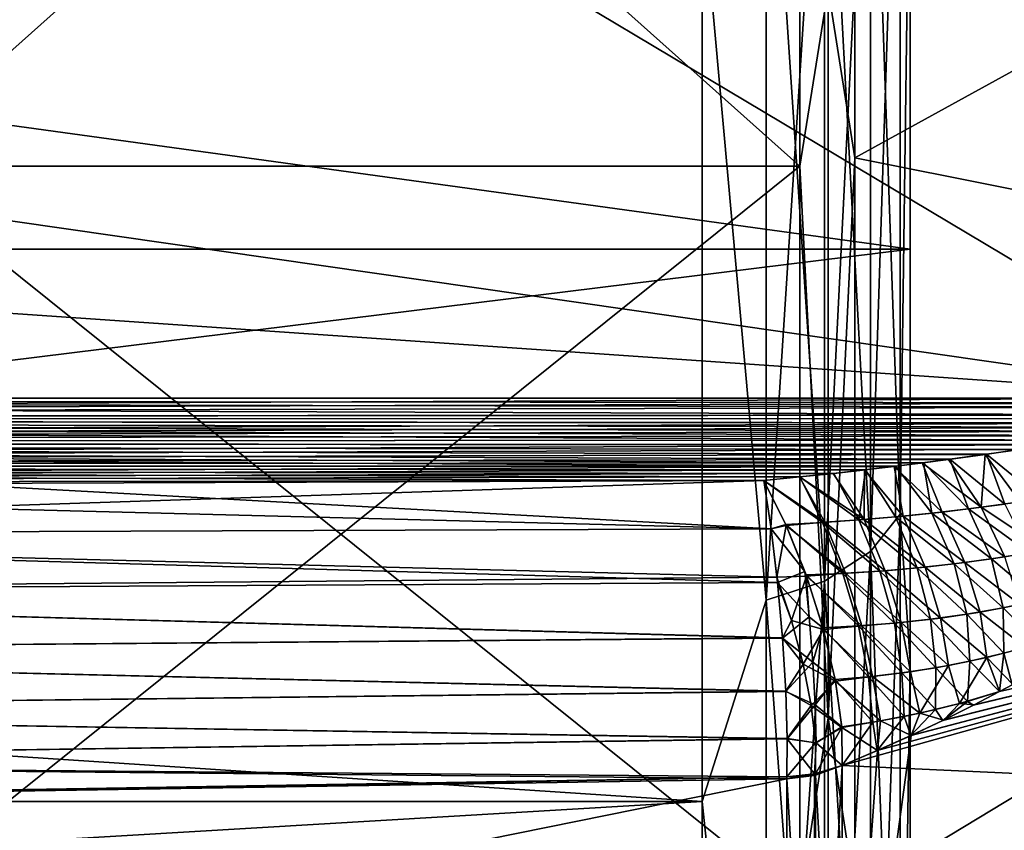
# Model space of a CAD drawing. Header units: metres. Extents: x 59 to 135, y -85 to 87.
# Tile 49 of 210: x 101.86 to 104.23, y -15.32 to -13.37. Entities that reach past the tile are written whole.
import ezdxf

# ---------------------------------------------------------------- set-up
doc = ezdxf.new("R2010")
doc.units = ezdxf.units.M
doc.layers.add('solid_21_404_502_XXX', color=7, linetype='CONTINUOUS')

msp = doc.modelspace()

# ---------------------------------------------------------------- linework, layer by layer
at = {"layer": 'solid_21_404_502_XXX'}
for points in [[(92.92411, -14.283573, 10.889191), (104.800674, -10.596016, 14.283573), (104.800674, -14.283573, 10.596016)], [(92.92411, -14.283573, 10.889191), (98.862396, -10.742603, 14.283573), (104.800674, -10.596016, 14.283573)], [(104.800674, -14.283573, -10.596016), (104.800674, -10.596016, -14.283573), (98.862396, -10.742603, -14.283573)], [(92.993294, -12.5855, -12.585557), (104.800674, -14.283573, -10.596016), (98.862396, -10.742603, -14.283573)], [(103.802521, -13.300756, -15.851223), (103.866585, -11.741673, -17.01075), (103.866585, -13.706483, -15.47142)], [(103.802521, -13.300756, 15.851223), (103.866585, -13.706483, 15.47142), (103.866585, -11.741673, 17.01075)], [(103.866585, -13.706483, -15.47142), (103.866585, -11.741673, -17.01075), (106.060829, -12.499646, -14.896499)], [(103.866585, -11.741673, 17.01075), (103.866585, -13.706483, 15.47142), (106.060829, -12.499646, 14.896499)], [(101.530678, -13.726639, 15.494172), (103.735001, -13.726639, 15.494172), (103.735001, -11.758941, 17.035767)], [(101.530678, -11.758941, 17.035767), (101.530678, -13.726639, 15.494172), (103.735001, -11.758941, 17.035767)], [(101.530678, -11.758941, -17.035767), (103.735001, -11.758941, -17.035767), (103.735001, -13.726639, -15.494172)], [(101.530678, -13.726639, -15.494172), (101.530678, -11.758941, -17.035767), (103.735001, -13.726639, -15.494172)], [(103.802521, -13.300756, 15.851223), (103.735001, -11.758941, 17.035767), (103.735001, -13.726639, 15.494172)], [(103.802521, -13.300756, -15.851223), (103.735001, -13.726639, -15.494172), (103.735001, -11.758941, -17.035767)], [(89.5, -13.925732, -15.718568), (104, -13.925732, -15.718568), (104, -11.92937, -17.282644)], [(89.5, -11.92937, -17.282644), (89.5, -13.925732, -15.718568), (104, -11.92937, -17.282644)], [(89.5, -11.92937, 17.282644), (104, -11.92937, 17.282644), (104, -13.925732, 15.718568)], [(89.5, -13.925732, 15.718568), (89.5, -11.92937, 17.282644), (104, -13.925732, 15.718568)], [(104, -12.775098, -18.521498), (104, -11.92937, -17.282644), (104, -13.925732, -15.718568)], [(104, -12.775098, 18.521498), (104, -13.925732, 15.718568), (104, -11.92937, 17.282644)], [(103.904419, -12.525518, -19.044127), (103.975525, -12.448855, -18.927567), (103.975525, -14.562037, -17.354361)], [(103.904419, -14.651713, 17.461231), (103.975525, -14.562037, 17.354361), (103.975525, -12.448855, 18.927567)], [(103.904419, -12.525518, 19.044127), (103.904419, -14.651713, 17.461231), (103.975525, -12.448855, 18.927567)], [(103.975525, -14.562037, -17.354361), (103.975525, -12.448855, -18.927567), (104, -12.775098, -18.521498)], [(103.975525, -12.448855, 18.927567), (103.975525, -14.562037, 17.354361), (104, -12.775098, 18.521498)], [(103.866585, -13.706483, -15.47142), (106.060829, -12.499646, -14.896499), (106.060829, -14.144506, -13.344653)], [(103.866585, -13.706483, 15.47142), (106.060829, -14.144506, 13.344653), (106.060829, -12.499646, 14.896499)], [(103.79364, -12.586334, -19.136591), (103.904419, -12.525518, -19.044127), (103.904419, -14.651713, -17.461231)], [(103.79364, -14.722853, 17.546013), (103.904419, -14.651713, 17.461231), (103.904419, -12.525518, 19.044127)], [(103.79364, -12.586334, 19.136591), (103.79364, -14.722853, 17.546013), (103.904419, -12.525518, 19.044127)], [(103.904419, -14.651713, -17.461231), (103.904419, -12.525518, -19.044127), (103.975525, -14.562037, -17.354361)], [(92.993294, -12.5855, -12.585557), (92.977631, -13.470376, -11.701067), (104.800674, -14.283573, -10.596016)], [(103.65406, -12.625339, -19.195896), (103.79364, -12.586334, -19.136591), (103.79364, -14.722853, -17.546013)], [(103.65406, -14.768478, 17.600388), (103.79364, -14.722853, 17.546013), (103.79364, -12.586334, 19.136591)], [(103.65406, -12.625339, 19.195896), (103.65406, -14.768478, 17.600388), (103.79364, -12.586334, 19.136591)], [(103.79364, -14.722853, -17.546013), (103.79364, -12.586334, -19.136591), (103.904419, -14.651713, -17.461231)], [(103.65406, -12.625339, 19.195896), (103.5, -13.065489, 18.928629), (103.65406, -14.768478, 17.600388)], [(103.65406, -14.768478, -17.600388), (103.5, -13.065489, -18.928629), (103.65406, -12.625339, -19.195896)], [(103.65406, -14.768478, -17.600388), (103.65406, -12.625339, -19.195896), (103.79364, -14.722853, -17.546013)], [(103.975525, -14.562037, -17.354361), (104, -12.775098, -18.521498), (104, -14.915149, -16.846018)], [(103.975525, -14.562037, 17.354361), (104, -14.915148, 16.84602), (104, -12.775098, 18.521498)], [(104, -14.915149, -16.846018), (104, -12.775098, -18.521498), (104, -13.925732, -15.718568)], [(104, -12.775098, 18.521498), (104, -14.915148, 16.84602), (104, -13.925732, 15.718568)], [(103.5, -13.065489, 18.928629), (70.300003, -13.065476, 18.92861), (70.300003, -15.251822, 17.215748)], [(103.5, -15.251822, -17.215748), (70.300003, -15.251822, -17.215748), (70.300003, -13.065476, -18.92861)], [(103.5, -13.065489, -18.928629), (103.5, -15.251822, -17.215748), (70.300003, -13.065476, -18.92861)], [(103.5, -15.251822, 17.215748), (103.5, -13.065489, 18.928629), (70.300003, -15.251822, 17.215748)], [(103.65406, -14.768478, 17.600388), (103.5, -13.065489, 18.928629), (103.5, -15.251822, 17.215748)], [(103.65406, -14.768478, -17.600388), (103.5, -15.251822, -17.215748), (103.5, -13.065489, -18.928629)], [(103.802521, -15.051035, 14.19992), (103.802521, -13.300756, 15.851223), (103.735001, -13.726639, 15.494172)], [(103.802521, -13.300756, -15.851223), (103.802521, -15.051035, -14.19992), (103.735001, -13.726639, -15.494172)], [(103.802521, -13.300756, -15.851223), (103.866585, -13.706483, -15.47142), (103.802521, -15.051035, -14.19992)], [(103.802521, -15.051035, 14.19992), (103.866585, -13.706483, 15.47142), (103.802521, -13.300756, 15.851223)], [(92.977631, -13.470376, -11.701067), (92.92411, -14.283573, -10.889191), (104.800674, -14.283573, -10.596016)], [(103.802521, -15.051035, -14.19992), (103.866585, -13.706483, -15.47142), (103.866585, -15.47142, -13.706483)], [(103.802521, -15.051035, 14.19992), (103.866585, -15.47142, 13.706483), (103.866585, -13.706483, 15.47142)], [(103.866585, -15.47142, -13.706483), (103.866585, -13.706483, -15.47142), (106.060829, -14.144506, -13.344653)], [(103.866585, -13.706483, 15.47142), (103.866585, -15.47142, 13.706483), (106.060829, -14.144506, 13.344653)], [(101.530678, -15.494172, 13.726639), (103.735001, -15.494172, 13.726639), (103.735001, -13.726639, 15.494172)], [(101.530678, -13.726639, 15.494172), (101.530678, -15.494172, 13.726639), (103.735001, -13.726639, 15.494172)], [(101.530678, -13.726639, -15.494172), (103.735001, -13.726639, -15.494172), (103.735001, -15.494172, -13.726639)], [(101.530678, -15.494172, -13.726639), (101.530678, -13.726639, -15.494172), (103.735001, -15.494172, -13.726639)], [(103.802521, -15.051035, 14.19992), (103.735001, -13.726639, 15.494172), (103.735001, -15.494172, 13.726639)], [(103.802521, -15.051035, -14.19992), (103.735001, -15.494172, -13.726639), (103.735001, -13.726639, -15.494172)], [(89.5, -15.718587, -13.92572), (104, -15.718587, -13.92572), (104, -13.925732, -15.718568)], [(89.5, -13.925732, -15.718568), (89.5, -15.718587, -13.92572), (104, -13.925732, -15.718568)], [(89.5, -13.925732, 15.718568), (104, -13.925732, 15.718568), (104, -15.718587, 13.92572)], [(89.5, -15.718587, 13.92572), (89.5, -13.925732, 15.718568), (104, -15.718587, 13.92572)], [(104, -14.915149, -16.846018), (104, -13.925732, -15.718568), (104, -15.718587, -13.92572)], [(104, -14.915148, 16.84602), (104, -15.718587, 13.92572), (104, -13.925732, 15.718568)], [(103.866585, -15.47142, -13.706483), (106.060829, -14.144506, -13.344653), (106.060829, -15.598085, -11.612345)], [(103.866585, -15.47142, 13.706483), (106.060829, -15.598085, 11.612345), (106.060829, -14.144506, 13.344653)], [(92.923309, -14.332231, -10.856697), (104.800674, -14.283573, -10.596016), (92.92411, -14.283573, -10.889191)], [(104.779999, -14.294888, -10.586307), (104.800674, -14.283573, -10.596016), (92.923309, -14.332231, -10.856697)], [(92.923309, -14.332231, 10.856697), (92.92411, -14.283573, 10.889191), (104.692642, -14.323936, 10.569903)], [(104.753853, -14.305217, -10.57925), (104.779999, -14.294888, -10.586307), (92.923309, -14.332231, -10.856697)], [(104.78051, -14.294672, 10.586471), (92.92411, -14.283573, 10.889191), (104.800674, -14.283573, 10.596016)], [(104.755157, -14.304769, 10.579524), (104.692642, -14.323936, 10.569903), (92.92411, -14.283573, 10.889191)], [(104.78051, -14.294672, 10.586471), (104.755157, -14.304769, 10.579524), (92.92411, -14.283573, 10.889191)], [(104.690468, -14.324523, -10.569673), (104.753853, -14.305217, -10.57925), (92.923309, -14.332231, -10.856697)], [(92.923309, -14.332231, 10.856697), (104.692642, -14.323936, 10.569903), (104.655632, -14.33346, 10.566579)], [(104.611588, -14.343774, -10.563933), (104.690468, -14.324523, -10.569673), (92.923309, -14.332231, -10.856697)], [(104.611588, -14.343774, -10.563933), (92.923309, -14.332231, -10.856697), (92.923027, -14.389623, -10.845286)], [(92.923027, -14.389623, 10.845286), (92.923309, -14.332231, 10.856697), (104.403328, -14.384102, 10.561995)], [(104.565872, -14.353628, -10.562264), (104.611588, -14.343774, -10.563933), (92.923027, -14.389623, -10.845286)], [(92.923309, -14.332231, 10.856697), (104.463951, -14.373407, 10.561275), (104.403328, -14.384102, 10.561995)], [(92.923309, -14.332231, 10.856697), (104.519081, -14.363031, 10.561413), (104.463951, -14.373407, 10.561275)], [(92.923309, -14.332231, 10.856697), (104.569153, -14.352944, 10.562355), (104.519081, -14.363031, 10.561413)], [(92.923309, -14.332231, 10.856697), (104.614555, -14.343105, 10.564076), (104.569153, -14.352944, 10.562355)], [(92.923309, -14.332231, 10.856697), (104.655632, -14.33346, 10.566579), (104.614555, -14.343105, 10.564076)], [(104.515541, -14.363718, -10.561378), (104.565872, -14.353628, -10.562264), (92.923027, -14.389623, -10.845286)], [(104.46022, -14.374086, -10.561296), (104.515541, -14.363718, -10.561378), (92.923027, -14.389623, -10.845286)], [(104.399475, -14.38476, -10.562067), (104.46022, -14.374086, -10.561296), (92.923027, -14.389623, -10.845286)], [(92.923027, -14.389623, 10.845286), (104.403328, -14.384102, 10.561995), (104.336716, -14.395138, 10.563639)], [(104.332832, -14.395761, -10.563759), (104.399475, -14.38476, -10.562067), (92.923027, -14.389623, -10.845286)], [(104.332832, -14.395761, -10.563759), (92.923027, -14.389623, -10.845286), (92.923309, -14.447015, -10.856697)], [(92.923027, -14.389623, 10.845286), (104.0317, -14.438603, 10.579291), (103.964218, -14.446973, 10.584132)], [(92.923309, -14.447015, 10.856697), (92.923027, -14.389623, 10.845286), (103.964218, -14.446973, 10.584132)], [(92.923027, -14.389623, 10.845286), (104.095146, -14.430363, 10.575141), (104.0317, -14.438603, 10.579291)], [(92.923027, -14.389623, 10.845286), (104.183258, -14.418273, 10.570088), (104.095146, -14.430363, 10.575141)], [(92.923027, -14.389623, 10.845286), (104.263557, -14.406528, 10.566299), (104.183258, -14.418273, 10.570088)], [(92.923027, -14.389623, 10.845286), (104.336716, -14.395138, 10.563639), (104.263557, -14.406528, 10.566299)], [(104.259758, -14.407103, -10.56646), (104.332832, -14.395761, -10.563759), (92.923309, -14.447015, -10.856697)], [(104.179657, -14.418783, -10.570277), (104.259758, -14.407103, -10.56646), (92.923309, -14.447015, -10.856697)], [(104.091881, -14.430797, -10.575344), (104.179657, -14.418783, -10.570277), (92.923309, -14.447015, -10.856697)], [(104.170441, -14.545485, -10.586033), (104.179657, -14.418783, -10.570277), (104.091881, -14.430797, -10.575344)], [(104.226723, -14.53771, 10.576612), (104.095146, -14.430363, 10.575141), (104.183258, -14.418273, 10.570088)], [(104.263863, -14.532104, -10.570527), (104.179657, -14.418783, -10.570277), (104.170441, -14.545485, -10.586033)], [(104.263863, -14.532104, -10.570527), (104.259758, -14.407103, -10.56646), (104.179657, -14.418783, -10.570277)], [(104.313744, -14.524107, 10.562538), (104.183258, -14.418273, 10.570088), (104.263557, -14.406528, 10.566299)], [(104.226723, -14.53771, 10.576612), (104.183258, -14.418273, 10.570088), (104.313744, -14.524107, 10.562538)], [(104.028732, -14.43898, -10.579495), (104.091881, -14.430797, -10.575344), (92.923309, -14.447015, -10.856697)], [(103.961624, -14.447287, -10.584327), (104.028732, -14.43898, -10.579495), (92.923309, -14.447015, -10.856697)], [(104.076736, -14.556962, -10.602156), (104.028732, -14.43898, -10.579495), (103.961624, -14.447287, -10.584327)], [(104.051865, -14.559751, 10.606521), (103.964218, -14.446973, 10.584132), (104.0317, -14.438603, 10.579291)], [(104.170441, -14.545485, -10.586033), (104.091881, -14.430797, -10.575344), (104.028732, -14.43898, -10.579495)], [(104.170441, -14.545485, -10.586033), (104.028732, -14.43898, -10.579495), (104.076736, -14.556962, -10.602156)], [(104.139397, -14.549529, 10.59132), (104.0317, -14.438603, 10.579291), (104.095146, -14.430363, 10.575141)], [(104.051865, -14.559751, 10.606521), (104.0317, -14.438603, 10.579291), (104.139397, -14.549529, 10.59132)], [(104.139397, -14.549529, 10.59132), (104.095146, -14.430363, 10.575141), (104.226723, -14.53771, 10.576612)], [(92.923309, -14.447015, 10.856697), (103.964218, -14.446973, 10.584132), (103.892418, -14.455458, 10.589729)], [(103.961624, -14.447287, -10.584327), (92.923309, -14.447015, -10.856697), (92.92411, -14.495673, -10.889191)], [(92.923309, -14.447015, 10.856697), (103.734734, -14.472684, 10.603501), (103.64827, -14.48135, 10.611856)], [(101.671272, -14.488717, 10.666739), (92.923309, -14.447015, 10.856697), (103.64827, -14.48135, 10.611856)], [(92.923309, -14.447015, 10.856697), (103.816032, -14.464037, 10.596156), (103.734734, -14.472684, 10.603501)], [(92.923309, -14.447015, 10.856697), (103.892418, -14.455458, 10.589729), (103.816032, -14.464037, 10.596156)], [(103.890312, -14.455701, -10.5899), (103.961624, -14.447287, -10.584327), (92.92411, -14.495673, -10.889191)], [(103.814484, -14.464206, -10.596292), (103.890312, -14.455701, -10.5899), (92.92411, -14.495673, -10.889191)], [(103.733856, -14.472775, -10.603583), (103.814484, -14.464206, -10.596292), (92.92411, -14.495673, -10.889191)], [(103.888916, -14.574924, -10.635715), (103.814484, -14.464206, -10.596292), (103.733856, -14.472775, -10.603583)], [(103.87648, -14.575935, 10.637996), (103.734734, -14.472684, 10.603501), (103.816032, -14.464037, 10.596156)], [(103.888916, -14.574924, -10.635715), (103.890312, -14.455701, -10.5899), (103.814484, -14.464206, -10.596292)], [(103.87648, -14.575935, 10.637996), (103.816032, -14.464037, 10.596156), (103.892418, -14.455458, 10.589729)], [(103.87648, -14.575935, 10.637996), (103.892418, -14.455458, 10.589729), (103.964195, -14.568517, 10.622107)], [(103.982872, -14.566728, -10.618752), (103.890312, -14.455701, -10.5899), (103.888916, -14.574924, -10.635715)], [(103.982872, -14.566728, -10.618752), (103.961624, -14.447287, -10.584327), (103.890312, -14.455701, -10.5899)], [(103.964195, -14.568517, 10.622107), (103.892418, -14.455458, 10.589729), (103.964218, -14.446973, 10.584132)], [(104.076736, -14.556962, -10.602156), (103.961624, -14.447287, -10.584327), (103.982872, -14.566728, -10.618752)], [(103.964195, -14.568517, 10.622107), (103.964218, -14.446973, 10.584132), (104.051865, -14.559751, 10.606521)], [(103.648186, -14.481352, -10.61186), (103.733856, -14.472775, -10.603583), (92.92411, -14.495673, -10.889191)], [(101.671234, -14.488717, -10.666739), (103.648186, -14.481352, -10.61186), (92.92411, -14.495673, -10.889191)], [(103.665482, -14.596983, 10.67819), (99.705811, -14.495673, 10.721784), (101.671272, -14.488717, 10.666739)], [(99.710968, -14.611959, -10.808212), (103.648186, -14.481352, -10.61186), (101.671234, -14.488717, -10.666739)], [(103.665512, -14.597097, -10.67824), (103.648186, -14.481352, -10.61186), (99.710968, -14.611959, -10.808212)], [(103.665482, -14.596983, 10.67819), (101.671272, -14.488717, 10.666739), (103.64827, -14.48135, 10.611856)], [(103.794968, -14.581657, -10.652965), (103.733856, -14.472775, -10.603583), (103.648186, -14.481352, -10.61186)], [(103.702141, -14.589352, -10.671322), (103.648186, -14.481352, -10.61186), (103.665512, -14.597097, -10.67824)], [(103.794968, -14.581657, -10.652965), (103.648186, -14.481352, -10.61186), (103.702141, -14.589352, -10.671322)], [(103.788773, -14.582089, 10.654125), (103.64827, -14.48135, 10.611856), (103.734734, -14.472684, 10.603501)], [(103.701111, -14.587034, 10.670442), (103.665482, -14.596983, 10.67819), (103.64827, -14.48135, 10.611856)], [(103.701111, -14.587034, 10.670442), (103.64827, -14.48135, 10.611856), (103.788773, -14.582089, 10.654125)], [(103.888916, -14.574924, -10.635715), (103.733856, -14.472775, -10.603583), (103.794968, -14.581657, -10.652965)], [(103.788773, -14.582089, 10.654125), (103.734734, -14.472684, 10.603501), (103.87648, -14.575935, 10.637996)], [(99.710968, -14.611959, 10.808212), (99.705811, -14.495673, 10.721784), (103.665482, -14.596983, 10.67819)], [(104.139397, -14.549529, 10.59132), (104.226723, -14.53771, 10.576612), (104.285049, -14.654542, 10.546935)], [(104.263863, -14.532104, -10.570527), (104.170441, -14.545485, -10.586033), (104.323372, -14.647282, -10.536627)], [(103.904419, -14.651713, -17.461231), (103.975525, -14.562037, -17.354361), (103.975525, -16.478292, -15.546467)], [(103.904419, -16.579769, 15.642205), (103.975525, -16.478292, 15.546467), (103.975525, -14.562037, 17.354361)], [(103.904419, -14.651713, 17.461231), (103.904419, -16.579769, 15.642205), (103.975525, -14.562037, 17.354361)], [(103.964195, -14.568517, 10.622107), (104.051865, -14.559751, 10.606521), (104.105698, -14.681562, 10.596527)], [(103.975525, -16.478292, -15.546467), (103.975525, -14.562037, -17.354361), (104, -14.915149, -16.846018)], [(103.975525, -14.562037, 17.354361), (103.975525, -16.478292, 15.546467), (104, -14.915148, 16.84602)], [(104.076736, -14.556962, -10.602156), (103.982872, -14.566728, -10.618752), (104.131142, -14.678331, -10.589396)], [(104.051865, -14.559751, 10.606521), (104.139397, -14.549529, 10.59132), (104.19529, -14.669397, 10.571532)], [(104.051865, -14.559751, 10.606521), (104.19529, -14.669397, 10.571532), (104.105698, -14.681562, 10.596527)], [(104.170441, -14.545485, -10.586033), (104.076736, -14.556962, -10.602156), (104.227165, -14.664412, -10.562743)], [(104.076736, -14.556962, -10.602156), (104.131142, -14.678331, -10.589396), (104.227165, -14.664412, -10.562743)], [(104.139397, -14.549529, 10.59132), (104.285049, -14.654542, 10.546935), (104.19529, -14.669397, 10.571532)], [(104.170441, -14.545485, -10.586033), (104.227165, -14.664412, -10.562743), (104.323372, -14.647282, -10.536627)], [(103.746712, -14.699438, 10.697102), (103.665482, -14.596983, 10.67819), (103.701111, -14.587034, 10.670442)], [(103.701111, -14.587034, 10.670442), (103.788773, -14.582089, 10.654125), (103.838264, -14.704191, 10.672524)], [(103.701111, -14.587034, 10.670442), (103.838264, -14.704191, 10.672524), (103.74968, -14.707623, 10.697878)], [(103.746712, -14.699438, 10.697102), (103.701111, -14.587034, 10.670442), (103.74968, -14.707623, 10.697878)], [(103.794968, -14.581657, -10.652965), (103.702141, -14.589352, -10.671322), (103.844559, -14.703843, -10.670719)], [(103.788773, -14.582089, 10.654125), (103.87648, -14.575935, 10.637996), (103.927147, -14.698788, 10.647129)], [(103.788773, -14.582089, 10.654125), (103.927147, -14.698788, 10.647129), (103.838264, -14.704191, 10.672524)], [(103.888916, -14.574924, -10.635715), (103.794968, -14.581657, -10.652965), (103.939804, -14.697824, -10.643521)], [(103.794968, -14.581657, -10.652965), (103.844559, -14.703843, -10.670719), (103.939804, -14.697824, -10.643521)], [(103.87648, -14.575935, 10.637996), (103.964195, -14.568517, 10.622107), (104.016304, -14.691295, 10.621766)], [(103.87648, -14.575935, 10.637996), (104.016304, -14.691295, 10.621766), (103.927147, -14.698788, 10.647129)], [(103.982872, -14.566728, -10.618752), (103.888916, -14.574924, -10.635715), (104.035339, -14.689383, -10.616374)], [(103.888916, -14.574924, -10.635715), (103.939804, -14.697824, -10.643521), (104.035339, -14.689383, -10.616374)], [(103.964195, -14.568517, 10.622107), (104.105698, -14.681562, 10.596527), (104.016304, -14.691295, 10.621766)], [(103.982872, -14.566728, -10.618752), (104.035339, -14.689383, -10.616374), (104.131142, -14.678331, -10.589396)], [(99.710968, -14.611959, 10.808212), (103.665482, -14.596983, 10.67819), (103.68071, -14.726031, 10.711434)], [(103.679359, -14.713273, -10.709747), (103.665512, -14.597097, -10.67824), (99.710968, -14.611959, -10.808212)], [(103.746712, -14.699438, 10.697102), (103.68071, -14.726031, 10.711434), (103.665482, -14.596983, 10.67819)], [(103.702141, -14.589352, -10.671322), (103.665512, -14.597097, -10.67824), (103.679359, -14.713273, -10.709747)], [(103.702141, -14.589352, -10.671322), (103.679359, -14.713273, -10.709747), (103.750961, -14.711211, -10.698172)], [(103.702141, -14.589352, -10.671322), (103.750961, -14.711211, -10.698172), (103.844559, -14.703843, -10.670719)], [(103.679359, -14.713273, -10.709747), (99.710968, -14.611959, -10.808212), (99.714966, -14.748188, -10.857654)], [(99.714966, -14.748188, 10.857654), (99.710968, -14.611959, 10.808212), (103.68071, -14.726031, 10.711434)], [(103.79364, -14.722853, -17.546013), (103.904419, -14.651713, -17.461231), (103.904419, -16.579769, -15.642205)], [(103.79364, -16.660271, 15.718154), (103.904419, -16.579769, 15.642205), (103.904419, -14.651713, 17.461231)], [(103.79364, -14.722853, 17.546013), (103.79364, -16.660271, 15.718154), (103.904419, -14.651713, 17.461231)], [(103.904419, -16.579769, -15.642205), (103.904419, -14.651713, -17.461231), (103.975525, -16.478292, -15.546467)], [(104.311272, -14.768113, 10.491942), (104.19529, -14.669397, 10.571532), (104.285049, -14.654542, 10.546935)], [(104.135735, -14.80224, 10.557785), (104.016304, -14.691295, 10.621766), (104.105698, -14.681562, 10.596527)], [(104.131142, -14.678331, -10.589396), (104.035339, -14.689383, -10.616374), (104.167519, -14.79701, -10.545705)], [(104.223274, -14.786885, 10.524647), (104.105698, -14.681562, 10.596527), (104.19529, -14.669397, 10.571532)], [(104.223274, -14.786885, 10.524647), (104.135735, -14.80224, 10.557785), (104.105698, -14.681562, 10.596527)], [(104.227165, -14.664412, -10.562743), (104.131142, -14.678331, -10.589396), (104.263222, -14.778778, -10.509724)], [(104.131142, -14.678331, -10.589396), (104.167519, -14.79701, -10.545705), (104.263222, -14.778778, -10.509724)], [(104.311272, -14.768113, 10.491942), (104.223274, -14.786885, 10.524647), (104.19529, -14.669397, 10.571532)], [(103.757484, -14.808531, 10.703752), (103.68071, -14.726031, 10.711434), (103.746712, -14.699438, 10.697102)], [(103.757484, -14.808531, 10.703752), (103.746712, -14.699438, 10.697102), (103.74968, -14.707623, 10.697878)], [(103.875793, -14.830483, 10.658194), (103.74968, -14.707623, 10.697878), (103.838264, -14.704191, 10.672524)], [(103.844559, -14.703843, -10.670719), (103.750961, -14.711211, -10.698172), (103.883606, -14.829965, -10.655155)], [(103.83654, -16.319096, -8.574661), (105.546379, -15.24385, -8.37522), (105.546379, -14.688089, -9.315541)], [(104.001953, -15.093254, -10.424808), (103.83654, -16.319096, -8.574661), (105.546379, -14.688089, -9.315541)], [(103.83654, -15.165472, 10.480753), (105.546379, -14.688089, 9.315541), (105.546379, -15.24385, 8.37522)], [(103.83654, -15.165472, 10.480753), (103.920441, -15.129771, 10.451462), (105.546379, -14.688089, 9.315541)], [(103.961983, -14.823833, 10.624684), (103.838264, -14.704191, 10.672524), (103.927147, -14.698788, 10.647129)], [(103.961983, -14.823833, 10.624684), (103.875793, -14.830483, 10.658194), (103.838264, -14.704191, 10.672524)], [(103.939804, -14.697824, -10.643521), (103.844559, -14.703843, -10.670719), (103.977707, -14.822317, -10.618595)], [(103.844559, -14.703843, -10.670719), (103.883606, -14.829965, -10.655155), (103.977707, -14.822317, -10.618595)], [(103.920441, -15.129771, 10.451462), (104.0009, -15.093746, 10.425128), (105.546379, -14.688089, 9.315541)], [(104.048637, -14.814479, 10.591177), (103.927147, -14.698788, 10.647129), (104.016304, -14.691295, 10.621766)], [(104.048637, -14.814479, 10.591177), (103.961983, -14.823833, 10.624684), (103.927147, -14.698788, 10.647129)], [(104.035339, -14.689383, -10.616374), (103.939804, -14.697824, -10.643521), (104.07235, -14.811414, -10.582061)], [(103.939804, -14.697824, -10.643521), (103.977707, -14.822317, -10.618595), (104.07235, -14.811414, -10.582061)], [(104.0009, -15.093746, 10.425128), (104.07795, -15.05744, 10.40177), (105.546379, -14.688089, 9.315541)], [(104.079399, -15.056739, -10.401352), (104.001953, -15.093254, -10.424808), (105.546379, -14.688089, -9.315541)], [(104.135735, -14.80224, 10.557785), (104.048637, -14.814479, 10.591177), (104.016304, -14.691295, 10.621766)], [(104.035339, -14.689383, -10.616374), (104.07235, -14.811414, -10.582061), (104.167519, -14.79701, -10.545705)], [(104.07795, -15.05744, 10.40177), (104.151527, -15.020832, 10.381564), (105.546379, -14.688089, 9.315541)], [(104.153275, -15.019944, -10.381105), (104.079399, -15.056739, -10.401352), (105.546379, -14.688089, -9.315541)], [(104.151527, -15.020832, 10.381564), (104.214508, -14.987973, 10.365923), (105.546379, -14.688089, 9.315541)], [(104.214546, -14.987953, -10.365913), (104.153275, -15.019944, -10.381105), (105.546379, -14.688089, -9.315541)], [(104.214508, -14.987973, 10.365923), (104.24453, -14.971844, 10.358964), (105.546379, -14.688089, 9.315541)], [(104.246552, -14.970743, -10.358509), (104.214546, -14.987953, -10.365913), (105.546379, -14.688089, -9.315541)], [(103.680695, -14.725991, -10.711428), (103.679359, -14.713273, -10.709747), (99.714966, -14.748188, -10.857654)], [(103.69281, -14.859214, -10.709363), (103.680695, -14.725991, -10.711428), (99.714966, -14.748188, -10.857654)], [(99.714966, -14.748188, 10.857654), (103.68071, -14.726031, 10.711434), (103.692825, -14.859377, 10.709339)], [(103.65406, -14.768478, -17.600388), (103.79364, -14.722853, -17.546013), (103.79364, -16.660271, -15.718154)], [(103.65406, -16.711899, 15.766864), (103.79364, -16.660271, 15.718154), (103.79364, -14.722853, 17.546013)], [(103.65406, -14.768478, 17.600388), (103.65406, -16.711899, 15.766864), (103.79364, -14.722853, 17.546013)], [(103.7146, -14.817315, -10.711839), (103.750961, -14.711211, -10.698172), (103.679359, -14.713273, -10.709747)], [(103.7146, -14.817315, -10.711839), (103.679359, -14.713273, -10.709747), (103.680695, -14.725991, -10.711428)], [(103.7146, -14.817315, -10.711839), (103.680695, -14.725991, -10.711428), (103.69281, -14.859214, -10.709363)], [(103.757484, -14.808531, 10.703752), (103.692825, -14.859377, 10.709339), (103.68071, -14.726031, 10.711434)], [(103.7146, -14.817315, -10.711839), (103.791199, -14.838703, -10.690847), (103.750961, -14.711211, -10.698172)], [(103.875793, -14.830483, 10.658194), (103.79007, -14.834578, 10.69162), (103.74968, -14.707623, 10.697878)], [(103.757484, -14.808531, 10.703752), (103.74968, -14.707623, 10.697878), (103.79007, -14.834578, 10.69162)], [(103.750961, -14.711211, -10.698172), (103.791199, -14.838703, -10.690847), (103.883606, -14.829965, -10.655155)], [(103.79364, -16.660271, -15.718154), (103.79364, -14.722853, -17.546013), (103.904419, -16.579769, -15.642205)], [(103.69281, -14.859214, -10.709363), (99.714966, -14.748188, -10.857654), (99.717453, -14.892907, -10.865951)], [(99.717453, -14.892907, 10.865951), (99.714966, -14.748188, 10.857654), (103.692825, -14.859377, 10.709339)], [(103.65406, -14.768478, 17.600388), (103.5, -15.251822, 17.215748), (103.65406, -16.711899, 15.766864)], [(103.65406, -16.711899, -15.766864), (103.5, -15.251822, -17.215748), (103.65406, -14.768478, -17.600388)], [(103.65406, -16.711899, -15.766864), (103.65406, -14.768478, -17.600388), (103.79364, -16.660271, -15.718154)], [(104.307411, -14.873637, 10.418698), (104.223274, -14.786885, 10.524647), (104.311272, -14.768113, 10.491942)], [(104.167519, -14.79701, -10.545705), (104.07235, -14.811414, -10.582061), (104.183548, -14.906041, -10.475819)], [(104.224686, -14.896165, 10.456627), (104.135735, -14.80224, 10.557785), (104.223274, -14.786885, 10.524647)], [(104.263222, -14.778778, -10.509724), (104.167519, -14.79701, -10.545705), (104.276321, -14.882519, -10.432853)], [(104.167519, -14.79701, -10.545705), (104.183548, -14.906041, -10.475819), (104.276321, -14.882519, -10.432853)], [(104.307411, -14.873637, 10.418698), (104.224686, -14.896165, 10.456627), (104.223274, -14.786885, 10.524647)], [(103.7146, -14.817315, -10.711839), (103.69281, -14.859214, -10.709363), (103.742622, -14.921925, -10.690313)], [(103.757484, -14.808531, 10.703752), (103.765945, -14.917156, 10.68591), (103.692825, -14.859377, 10.709339)], [(103.7146, -14.817315, -10.711839), (103.742622, -14.921925, -10.690313), (103.791199, -14.838703, -10.690847)], [(103.757484, -14.808531, 10.703752), (103.79007, -14.834578, 10.69162), (103.765945, -14.917156, 10.68591)], [(103.979858, -14.943053, 10.573057), (103.875793, -14.830483, 10.658194), (103.961983, -14.823833, 10.624684)], [(103.977707, -14.822317, -10.618595), (103.883606, -14.829965, -10.655155), (104.000076, -14.940219, -10.563276)], [(104.060936, -14.930629, 10.533961), (103.961983, -14.823833, 10.624684), (104.048637, -14.814479, 10.591177)], [(104.060936, -14.930629, 10.533961), (103.979858, -14.943053, 10.573057), (103.961983, -14.823833, 10.624684)], [(104.07235, -14.811414, -10.582061), (103.977707, -14.822317, -10.618595), (104.091469, -14.925159, -10.519365)], [(103.977707, -14.822317, -10.618595), (104.000076, -14.940219, -10.563276), (104.091469, -14.925159, -10.519365)], [(104.14254, -14.91507, 10.495106), (104.048637, -14.814479, 10.591177), (104.135735, -14.80224, 10.557785)], [(104.14254, -14.91507, 10.495106), (104.060936, -14.930629, 10.533961), (104.048637, -14.814479, 10.591177)], [(104.07235, -14.811414, -10.582061), (104.091469, -14.925159, -10.519365), (104.183548, -14.906041, -10.475819)], [(104.224686, -14.896165, 10.456627), (104.14254, -14.91507, 10.495106), (104.135735, -14.80224, 10.557785)], [(103.742622, -14.921925, -10.690313), (103.819984, -14.962739, -10.649848), (103.791199, -14.838703, -10.690847)], [(103.765945, -14.917156, 10.68591), (103.79007, -14.834578, 10.69162), (103.819305, -14.959164, 10.651546)], [(103.89933, -14.952515, 10.612278), (103.79007, -14.834578, 10.69162), (103.875793, -14.830483, 10.658194)], [(103.89933, -14.952515, 10.612278), (103.819305, -14.959164, 10.651546), (103.79007, -14.834578, 10.69162)], [(103.883606, -14.829965, -10.655155), (103.791199, -14.838703, -10.690847), (103.909355, -14.951477, -10.607382)], [(103.791199, -14.838703, -10.690847), (103.819984, -14.962739, -10.649848), (103.909355, -14.951477, -10.607382)], [(103.979858, -14.943053, 10.573057), (103.89933, -14.952515, 10.612278), (103.875793, -14.830483, 10.658194)], [(103.883606, -14.829965, -10.655155), (103.909355, -14.951477, -10.607382), (104.000076, -14.940219, -10.563276)], [(103.700974, -14.987302, -10.6722), (103.69281, -14.859214, -10.709363), (99.717453, -14.892907, -10.865951)], [(99.717453, -14.892907, 10.865951), (103.692825, -14.859377, 10.709339), (103.700974, -14.987435, 10.672143)], [(103.742622, -14.921925, -10.690313), (103.69281, -14.859214, -10.709363), (103.700974, -14.987302, -10.6722)], [(103.765945, -14.917156, 10.68591), (103.700974, -14.987435, 10.672143), (103.692825, -14.859377, 10.709339)], [(103.700974, -14.987302, -10.6722), (99.717453, -14.892907, -10.865951), (99.718231, -15.03395, -10.832407)], [(99.718231, -15.03395, 10.832407), (99.717453, -14.892907, 10.865951), (103.700974, -14.987435, 10.672143)], [(104.276321, -14.882519, -10.432853), (104.183548, -14.906041, -10.475819), (104.246552, -14.970743, -10.358509)], [(104.307411, -14.873637, 10.418698), (104.24453, -14.971844, 10.358964), (104.224686, -14.896165, 10.456627)], [(103.765945, -14.917156, 10.68591), (103.771431, -15.019712, 10.64413), (103.700974, -14.987435, 10.672143)], [(103.765945, -14.917156, 10.68591), (103.819305, -14.959164, 10.651546), (103.771431, -15.019712, 10.64413)], [(103.975525, -16.478292, 15.546467), (104, -16.837601, 14.924616), (104, -14.915148, 16.84602)], [(103.975525, -16.478292, -15.546467), (104, -14.915149, -16.846018), (104, -16.837601, -14.924616)], [(104, -14.915148, 16.84602), (104, -16.837601, 14.924616), (104, -15.718587, 13.92572)], [(104, -16.837601, -14.924616), (104, -14.915149, -16.846018), (104, -15.718587, -13.92572)], [(104.1371, -15.01151, 10.407886), (104.060936, -14.930629, 10.533961), (104.14254, -14.91507, 10.495106)], [(104.183548, -14.906041, -10.475819), (104.091469, -14.925159, -10.519365), (104.117989, -15.01678, -10.418435)], [(104.183548, -14.906041, -10.475819), (104.117989, -15.01678, -10.418435), (104.214546, -14.987953, -10.365913)], [(104.1371, -15.01151, 10.407886), (104.14254, -14.91507, 10.495106), (104.214508, -14.987973, 10.365923)], [(104.224686, -14.896165, 10.456627), (104.214508, -14.987973, 10.365923), (104.14254, -14.91507, 10.495106)], [(104.183548, -14.906041, -10.475819), (104.214546, -14.987953, -10.365913), (104.246552, -14.970743, -10.358509)], [(104.224686, -14.896165, 10.456627), (104.24453, -14.971844, 10.358964), (104.214508, -14.987973, 10.365923)], [(103.742622, -14.921925, -10.690313), (103.700974, -14.987302, -10.6722), (103.7621, -15.021629, -10.645883)], [(103.742622, -14.921925, -10.690313), (103.7621, -15.021629, -10.645883), (103.819984, -14.962739, -10.649848)], [(104.000076, -14.940219, -10.563276), (103.909355, -14.951477, -10.607382), (104.022888, -15.040095, -10.471645)], [(104.060822, -15.031376, 10.450271), (103.979858, -14.943053, 10.573057), (104.060936, -14.930629, 10.533961)], [(104.091469, -14.925159, -10.519365), (104.000076, -14.940219, -10.563276), (104.022888, -15.040095, -10.471645)], [(104.091469, -14.925159, -10.519365), (104.022888, -15.040095, -10.471645), (104.117989, -15.01678, -10.418435)], [(104.1371, -15.01151, 10.407886), (104.060822, -15.031376, 10.450271), (104.060936, -14.930629, 10.533961)], [(103.7621, -15.021629, -10.645883), (103.835388, -15.074303, -10.578129), (103.819984, -14.962739, -10.649848)], [(103.771431, -15.019712, 10.64413), (103.819305, -14.959164, 10.651546), (103.835228, -15.072362, 10.579739)], [(103.909897, -15.061665, 10.536294), (103.819305, -14.959164, 10.651546), (103.89933, -14.952515, 10.612278)], [(103.909897, -15.061665, 10.536294), (103.835228, -15.072362, 10.579739), (103.819305, -14.959164, 10.651546)], [(103.909355, -14.951477, -10.607382), (103.819984, -14.962739, -10.649848), (103.928642, -15.058535, -10.525477)], [(103.819984, -14.962739, -10.649848), (103.835388, -15.074303, -10.578129), (103.928642, -15.058535, -10.525477)], [(103.985092, -15.048045, 10.493111), (103.89933, -14.952515, 10.612278), (103.979858, -14.943053, 10.573057)], [(103.985092, -15.048045, 10.493111), (103.909897, -15.061665, 10.536294), (103.89933, -14.952515, 10.612278)], [(103.909355, -14.951477, -10.607382), (103.928642, -15.058535, -10.525477), (104.022888, -15.040095, -10.471645)], [(104.060822, -15.031376, 10.450271), (103.985092, -15.048045, 10.493111), (103.979858, -14.943053, 10.573057)], [(103.704597, -15.101057, -10.602655), (103.700974, -14.987302, -10.6722), (99.718231, -15.03395, -10.832407)], [(99.718231, -15.03395, 10.832407), (103.700974, -14.987435, 10.672143), (103.704597, -15.101143, 10.602585)], [(103.7621, -15.021629, -10.645883), (103.700974, -14.987302, -10.6722), (103.704597, -15.101057, -10.602655)], [(103.771431, -15.019712, 10.64413), (103.704597, -15.101143, 10.602585), (103.700974, -14.987435, 10.672143)], [(104.117989, -15.01678, -10.418435), (104.153275, -15.019944, -10.381105), (104.214546, -14.987953, -10.365913)], [(104.1371, -15.01151, 10.407886), (104.214508, -14.987973, 10.365923), (104.151527, -15.020832, 10.381564)], [(104.1371, -15.01151, 10.407886), (104.07795, -15.05744, 10.40177), (104.060822, -15.031376, 10.450271)], [(104.1371, -15.01151, 10.407886), (104.151527, -15.020832, 10.381564), (104.07795, -15.05744, 10.40177)], [(103.704597, -15.101057, -10.602655), (99.718231, -15.03395, -10.832407), (99.717232, -15.159457, -10.759842)], [(99.717232, -15.159457, 10.759842), (99.718231, -15.03395, 10.832407), (103.704597, -15.101143, 10.602585)], [(103.771431, -15.019712, 10.64413), (103.773621, -15.110727, 10.580294), (103.704597, -15.101143, 10.602585)], [(103.7621, -15.021629, -10.645883), (103.704597, -15.101057, -10.602655), (103.772034, -15.111063, -10.580579)], [(103.7621, -15.021629, -10.645883), (103.772034, -15.111063, -10.580579), (103.835388, -15.074303, -10.578129)], [(103.771431, -15.019712, 10.64413), (103.835228, -15.072362, 10.579739), (103.773621, -15.110727, 10.580294)], [(104.060822, -15.031376, 10.450271), (104.0009, -15.093746, 10.425128), (103.985092, -15.048045, 10.493111)], [(104.060822, -15.031376, 10.450271), (104.07795, -15.05744, 10.40177), (104.0009, -15.093746, 10.425128)], [(104.117989, -15.01678, -10.418435), (104.022888, -15.040095, -10.471645), (104.079399, -15.056739, -10.401352)], [(104.117989, -15.01678, -10.418435), (104.079399, -15.056739, -10.401352), (104.153275, -15.019944, -10.381105)], [(103.802521, -16.597775, 12.356586), (103.802521, -15.051035, 14.19992), (103.735001, -15.494172, 13.726639)], [(103.802521, -15.051035, -14.19992), (103.802521, -16.597775, -12.356586), (103.735001, -15.494172, -13.726639)], [(103.802521, -15.051035, -14.19992), (103.866585, -15.47142, -13.706483), (103.802521, -16.597775, -12.356586)], [(103.802521, -16.597775, 12.356586), (103.866585, -15.47142, 13.706483), (103.802521, -15.051035, 14.19992)], [(103.928642, -15.058535, -10.525477), (103.835388, -15.074303, -10.578129), (103.921005, -15.129511, -10.451286)], [(103.985092, -15.048045, 10.493111), (103.920441, -15.129771, 10.451462), (103.909897, -15.061665, 10.536294)], [(103.985092, -15.048045, 10.493111), (104.0009, -15.093746, 10.425128), (103.920441, -15.129771, 10.451462)], [(103.928642, -15.058535, -10.525477), (103.921005, -15.129511, -10.451286), (104.001953, -15.093254, -10.424808)], [(104.022888, -15.040095, -10.471645), (103.928642, -15.058535, -10.525477), (104.001953, -15.093254, -10.424808)], [(104.022888, -15.040095, -10.471645), (104.001953, -15.093254, -10.424808), (104.079399, -15.056739, -10.401352)], [(103.771973, -15.18536, -10.497705), (103.83654, -15.165462, -10.480767), (103.835388, -15.074303, -10.578129)], [(103.772034, -15.111063, -10.580579), (103.771973, -15.18536, -10.497705), (103.835388, -15.074303, -10.578129)], [(103.773621, -15.110727, 10.580294), (103.835228, -15.072362, 10.579739), (103.83654, -15.165472, 10.480753)], [(103.909897, -15.061665, 10.536294), (103.83654, -15.165472, 10.480753), (103.835228, -15.072362, 10.579739)], [(103.835388, -15.074303, -10.578129), (103.83654, -15.165462, -10.480767), (103.921005, -15.129511, -10.451286)], [(103.909897, -15.061665, 10.536294), (103.920441, -15.129771, 10.451462), (103.83654, -15.165472, 10.480753)], [(103.703491, -15.192496, -10.50565), (103.704597, -15.101057, -10.602655), (99.717232, -15.159457, -10.759842)], [(99.717232, -15.159457, 10.759842), (103.704597, -15.101143, 10.602585), (103.703491, -15.192495, 10.50565)], [(103.772034, -15.111063, -10.580579), (103.704597, -15.101057, -10.602655), (103.703491, -15.192496, -10.50565)], [(103.770203, -15.185716, 10.498032), (103.703491, -15.192495, 10.50565), (103.704597, -15.101143, 10.602585)], [(103.773621, -15.110727, 10.580294), (103.770203, -15.185716, 10.498032), (103.704597, -15.101143, 10.602585)], [(104.001953, -15.093254, -10.424808), (103.921005, -15.129511, -10.451286), (103.83654, -16.319096, -8.574661)], [(103.771973, -15.18536, -10.497705), (103.772034, -15.111063, -10.580579), (103.703491, -15.192496, -10.50565)], [(103.773621, -15.110727, 10.580294), (103.83654, -15.165472, 10.480753), (103.770203, -15.185716, 10.498032)], [(103.921005, -15.129511, -10.451286), (103.83654, -15.165462, -10.480767), (103.83654, -16.319096, -8.574661)], [(103.703491, -15.192496, -10.50565), (99.717232, -15.159457, -10.759842), (99.714531, -15.258878, -10.654356)], [(99.717232, -15.159457, 10.759842), (103.703323, -15.197476, 10.49858), (101.696419, -15.229197, 10.575868)], [(99.717232, -15.159457, 10.759842), (103.703491, -15.192495, 10.50565), (103.703323, -15.197476, 10.49858)], [(103.770081, -15.18926, -10.493007), (103.772057, -16.343494, -8.58413), (103.83654, -15.165462, -10.480767)], [(103.771973, -15.18536, -10.497705), (103.770081, -15.18926, -10.493007), (103.83654, -15.165462, -10.480767)], [(103.770203, -15.185716, 10.498032), (103.83654, -15.165472, 10.480753), (103.772034, -15.188811, 10.49273)], [(103.772034, -15.188811, 10.49273), (103.83654, -15.165472, 10.480753), (103.83654, -16.319105, 8.574644)], [(103.772057, -16.343494, -8.58413), (103.83654, -16.319096, -8.574661), (103.83654, -15.165462, -10.480767)], [(103.83654, -16.319105, 8.574644), (103.83654, -15.165472, 10.480753), (105.546379, -15.24385, 8.37522)], [(103.703323, -15.19746, -10.498604), (101.696411, -15.229198, -10.575867), (97.294762, -16.493574, -8.801303)], [(103.703323, -16.352776, -8.588959), (103.703323, -15.19746, -10.498604), (97.294762, -16.493574, -8.801303)], [(97.294762, -16.493574, 8.801304), (101.696419, -15.229197, 10.575868), (103.703323, -15.197476, 10.49858)], [(103.703323, -16.352774, 8.588962), (97.294762, -16.493574, 8.801304), (103.703323, -15.197476, 10.49858)], [(103.703491, -15.192496, -10.50565), (99.714531, -15.258878, -10.654356), (101.696411, -15.229198, -10.575867)], [(103.703491, -15.192496, -10.50565), (101.696411, -15.229198, -10.575867), (103.703323, -15.19746, -10.498604)], [(103.770203, -15.185716, 10.498032), (103.772034, -15.188811, 10.49273), (103.703323, -15.197476, 10.49858)], [(103.770203, -15.185716, 10.498032), (103.703323, -15.197476, 10.49858), (103.703491, -15.192495, 10.50565)], [(103.772034, -15.188811, 10.49273), (103.772057, -16.343481, 8.584156), (103.703323, -15.197476, 10.49858)], [(103.770081, -15.18926, -10.493007), (103.703323, -15.19746, -10.498604), (103.772057, -16.343494, -8.58413)], [(103.703491, -15.192496, -10.50565), (103.703323, -15.19746, -10.498604), (103.770081, -15.18926, -10.493007)], [(103.772057, -16.343494, -8.58413), (103.703323, -15.19746, -10.498604), (103.703323, -16.352776, -8.588959)], [(103.772057, -16.343481, 8.584156), (103.703323, -16.352774, 8.588962), (103.703323, -15.197476, 10.49858)], [(103.771973, -15.18536, -10.497705), (103.703491, -15.192496, -10.50565), (103.770081, -15.18926, -10.493007)], [(103.772057, -16.343481, 8.584156), (103.772034, -15.188811, 10.49273), (103.83654, -16.319105, 8.574644)], [(103.83654, -16.319096, -8.574661), (105.546379, -15.739408, -7.40205), (105.546379, -15.24385, -8.37522)], [(103.83654, -16.319105, 8.574644), (105.546379, -15.24385, 8.37522), (105.546379, -15.739408, 7.40205)], [(103.5, -15.251822, 17.215748), (70.300003, -15.251822, 17.215748), (70.300003, -17.215731, 15.251806)], [(103.5, -17.215748, 15.251822), (103.5, -15.251822, 17.215748), (70.300003, -17.215731, 15.251806)], [(103.5, -17.215748, -15.251822), (70.300003, -17.215731, -15.251806), (70.300003, -15.251822, -17.215748)], [(103.5, -15.251822, -17.215748), (103.5, -17.215748, -15.251822), (70.300003, -15.251822, -17.215748)], [(103.65406, -16.711899, 15.766864), (103.5, -15.251822, 17.215748), (103.5, -17.215748, 15.251822)], [(103.65406, -16.711899, -15.766864), (103.5, -17.215748, -15.251822), (103.5, -15.251822, -17.215748)]]:
    msp.add_3dface(points, dxfattribs=at)

doc.saveas('drawing.dxf')
